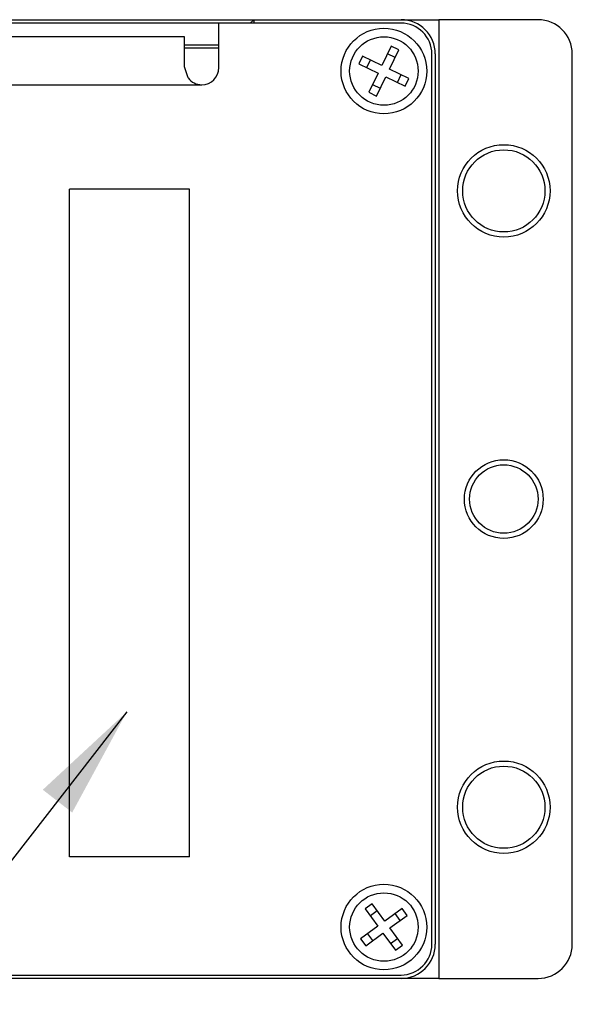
# Paper-space layout 'FFC body' of a CAD drawing. Header units: millimetres. Extents: x 5 to 274, y 4 to 211.
# Tile 8 of 14: x 209 to 225, y 98 to 126. Entities that reach past the tile are written whole.
import ezdxf

# ---------------------------------------------------------------- set-up
doc = ezdxf.new("R2010")
doc.units = ezdxf.units.MM
doc.layers.add('DIMENSIONS', color=8, linetype='Continuous')
doc.dimstyles.new('SLDDIMSTYLE2', dxfattribs={"dimtxt": 0.18, "dimasz": 3.302, "dimexe": 0, "dimexo": 0.0625, "dimgap": 0, "dimtad": 0, "dimtih": 1, "dimtoh": 1, "dimdec": 0, "dimrnd": 1e-09, "dimzin": 0, "dimdsep": 46, "dimtxsty": 'Standard', "dimsah": 1, "dimcen": 0.09, "dimadec": 0, "dimazin": 0, "dimtfac": 3.302, "dimtdec": 0, "dimtofl": 0, "dimtmove": 0, "dimatfit": 3, "dimfxl": 1, "dimfrac": 2, "dimtolj": 1, "dimtzin": 0, "dimarcsym": 0})

psp = doc.layouts.new('FFC body')

# ---------------------------------------------------------------- linework, layer by layer
at = {"color": 7, "linetype": 'Continuous', "lineweight": 25}
for p, q in [((198.2869929, 126.4718718), (215.6869929, 126.4718718)), ((214.6689929, 126.3718718), (207.4119929, 126.3718718)), ((214.6689929, 125.0718718), (214.6689929, 126.3718718)), ((219.9869929, 126.3718718), (214.6689929, 126.3718718)), ((215.5869929, 126.3718718), (215.6869929, 126.4718718)), ((215.6869929, 126.4718718), (215.6869929, 126.3718718)), ((215.6869929, 126.4718718), (219.9869929, 126.4718718)), ((219.9869929, 126.4718718), (221.0869929, 126.4718718)), ((221.0869929, 126.4718718), (221.0869929, 98.4718718)), ((223.9869929, 126.4718718), (221.0869929, 126.4718718)), ((213.6689929, 125.9689959), (208.4089929, 125.9689959)), ((213.6689929, 125.0952469), (213.6689929, 125.9689959)), ((213.6689929, 125.7393256), (214.6689929, 125.7393256)), ((219.700465, 125.7016353), (219.4287628, 125.1387828)), ((219.925606, 125.5929544), (219.700465, 125.7016353)), ((214.6689929, 125.6384452), (213.6689929, 125.6384452)), ((218.8659103, 125.4104849), (218.7572295, 125.1853439)), ((219.4287628, 125.1387828), (218.8659103, 125.4104849)), ((219.8169251, 125.3678134), (219.5917841, 125.4764943)), ((219.6539038, 125.0301019), (219.925606, 125.5929544)), ((220.8869929, 99.4718718), (220.8869929, 125.4718718)), ((220.9869929, 125.4718718), (220.9869929, 99.4718718)), ((224.9869929, 99.4718718), (224.9869929, 125.4718718)), ((213.7711661, 124.7689959), (213.6689929, 125.0952469)), ((218.7572295, 125.1853439), (219.320082, 124.9136418)), ((219.0910513, 125.3018041), (218.9823705, 125.0766631)), ((219.320082, 124.9136418), (219.0483798, 124.3507893)), ((219.2735208, 124.2421084), (219.545223, 124.8049609)), ((219.545223, 124.8049609), (220.1080754, 124.5332587)), ((220.2167563, 124.7583997), (219.6539038, 125.0301019)), ((219.8829344, 124.6419396), (219.9916153, 124.8670806)), ((207.9119929, 124.5718718), (214.1689929, 124.5718718)), ((219.1570607, 124.5759303), (219.3822016, 124.4672494)), ((220.1080754, 124.5332587), (220.2167563, 124.7583997)), ((219.0483798, 124.3507893), (219.2735208, 124.2421084)), ((210.311991, 102.0218748), (210.3119922, 121.5218733)), ((213.8119903, 121.5218733), (210.3119922, 121.5218733)), ((213.8119884, 102.0218742), (213.8119903, 121.5218733)), ((213.8119884, 102.0218742), (210.311991, 102.0218748)), ((219.1453411, 100.6511355), (218.9435071, 100.5036125)), ((219.5141485, 100.1465503), (219.1453411, 100.6511355)), ((218.9435071, 100.5036125), (219.3123144, 99.9990274)), ((219.2928641, 100.4493014), (219.09103, 100.3017785)), ((220.0187336, 100.5153576), (219.5141485, 100.1465503)), ((219.9644225, 100.1660007), (219.8168995, 100.3678347)), ((220.1662565, 100.3135236), (220.0187336, 100.5153576)), ((219.6616714, 99.9447163), (220.1662565, 100.3135236)), ((219.3123144, 99.9990274), (218.8077293, 99.6302201)), ((218.9552522, 99.428386), (219.4598373, 99.7971933)), ((219.4598373, 99.7971933), (219.8286446, 99.2926082)), ((220.0304787, 99.4401311), (219.6616714, 99.9447163)), ((218.8077293, 99.6302201), (218.9552522, 99.428386)), ((219.0095633, 99.777743), (219.1570862, 99.5759089)), ((219.6811217, 99.4944423), (219.8829558, 99.6419652)), ((219.8286446, 99.2926082), (220.0304787, 99.4401311)), ((193.9869929, 98.5718718), (219.9869929, 98.5718718)), ((219.9869929, 98.4718718), (193.9869929, 98.4718718)), ((221.0869929, 98.4718718), (219.9869929, 98.4718718)), ((221.0869929, 98.4718718), (223.9869929, 98.4718718))]:
    psp.add_line(p, q, dxfattribs=at)
for centre, radius in [((219.4869929, 124.9718718), 1.25), ((219.4869929, 124.9718718), 1), ((222.9869929, 121.4718718), 1.35), ((222.9869929, 121.4718718), 1.2), ((222.9869929, 112.4718718), 1.15), ((222.9869929, 112.4718718), 1), ((222.9869929, 103.4718718), 1.35), ((222.9869929, 103.4718718), 1.2), ((219.4869929, 99.9718718), 1.25), ((219.4869929, 99.9718718), 1)]:
    psp.add_circle(centre, radius, dxfattribs=at)
for centre, radius, start, end in [((219.9869929, 125.4718718), 1, 0, 90), ((219.9869929, 125.4718718), 0.9, 0, 90), ((223.9869929, 125.4718718), 1, 0, 90), ((214.1689929, 125.0718718), 0.5, 270, 0), ((214.1689929, 125.0718718), 0.5, 217.28296883, 270), ((219.9869929, 99.4718718), 1, 270, 0), ((219.9869929, 99.4718718), 0.9, 270, 360), ((223.9869929, 99.4718718), 1, 270, 0)]:
    psp.add_arc(centre, radius, start, end, dxfattribs=at)

# ---------------------------------------------------------------- leaders
at = {"layer": 'DIMENSIONS'}
psp.add_leader([(211.9815969, 106.2575641), (199.4515312, 90.1162138), (205.8015312, 90.1162138)], dimstyle='SLDDIMSTYLE2', dxfattribs=at)

doc.saveas('drawing.dxf')
